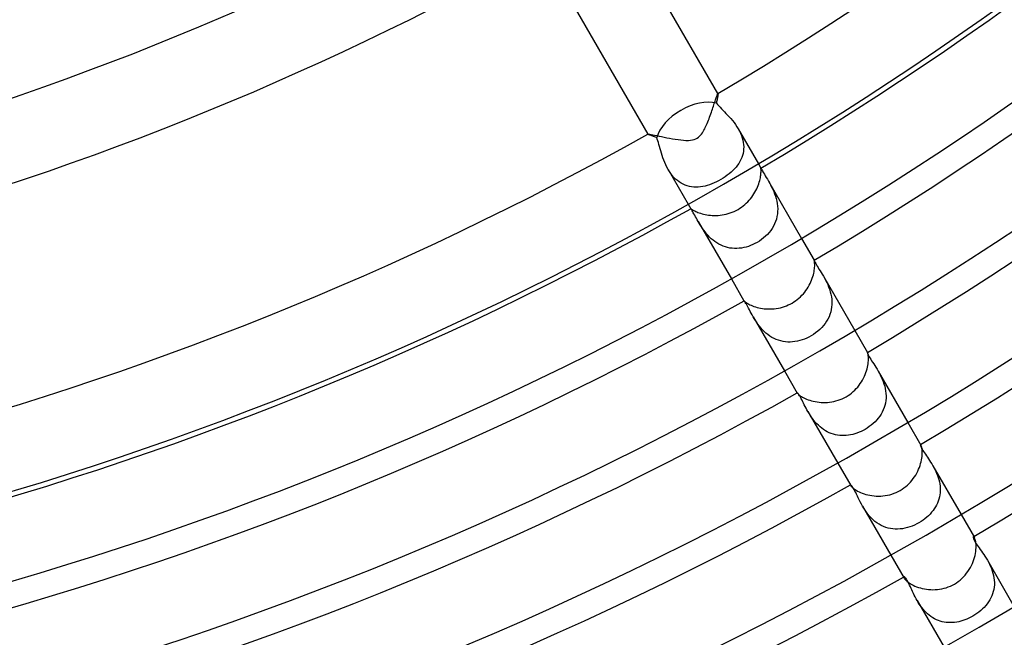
# Model space of a CAD drawing. Header units: millimetres. Extents: x -310 to 310, y -273 to 273.
# Tile 40 of 84: x 48 to 96, y -165 to -135. Entities that reach past the tile are written whole.
import ezdxf

# ---------------------------------------------------------------- set-up
doc = ezdxf.new("R2010")
doc.units = ezdxf.units.MM
doc.layers.add('HIDDEN', color=7, linetype='Continuous')
doc.layers.add('THICK', color=7, linetype='Continuous')

msp = doc.modelspace()

# ---------------------------------------------------------------- linework, layer by layer
at = {"layer": 'HIDDEN'}
for p, q in [((82.222, -138.498), (82.218, -138.527)), ((82.226, -138.474), (82.222, -138.498)), ((82.224, -138.421), (82.224, -138.42)), ((82.224, -138.42), (82.225, -138.42)), ((82.225, -138.42), (82.226, -138.42)), ((82.227, -138.421), (82.226, -138.419)), ((82.226, -138.42), (82.226, -138.42)), ((82.226, -138.42), (82.227, -138.421)), ((82.228, -138.454), (82.226, -138.474)), ((82.227, -138.421), (82.229, -138.428)), ((82.227, -138.421), (82.227, -138.421)), ((82.229, -138.438), (82.228, -138.454)), ((82.229, -138.428), (82.229, -138.438)), ((82.162, -138.83), (82.152, -138.885)), ((82.152, -138.885), (82.205, -138.952)), ((82.173, -138.777), (82.162, -138.83)), ((82.182, -138.727), (82.173, -138.777)), ((82.191, -138.68), (82.182, -138.727)), ((82.199, -138.637), (82.191, -138.68)), ((82.206, -138.596), (82.199, -138.637)), ((82.205, -138.952), (82.265, -139.02)), ((82.213, -138.56), (82.206, -138.596)), ((82.218, -138.527), (82.213, -138.56)), ((82.265, -139.02), (82.33, -139.09)), ((82.33, -139.09), (82.399, -139.162)), ((82.399, -139.162), (82.47, -139.235)), ((82.47, -139.235), (82.546, -139.312)), ((82.546, -139.312), (82.623, -139.392)), ((82.623, -139.392), (82.702, -139.475)), ((82.702, -139.475), (82.782, -139.562)), ((82.782, -139.562), (82.863, -139.652)), ((82.863, -139.652), (82.942, -139.747)), ((82.942, -139.747), (83.019, -139.845)), ((83.019, -139.845), (83.093, -139.946)), ((83.093, -139.946), (83.164, -140.051)), ((78.762, -140.419), (78.763, -140.421)), ((78.763, -140.419), (78.764, -140.418)), ((78.763, -140.42), (78.763, -140.419)), ((78.763, -140.419), (78.763, -140.419)), ((78.763, -140.421), (78.763, -140.42)), ((78.763, -140.42), (78.763, -140.42)), ((78.767, -140.426), (78.763, -140.421)), ((78.763, -140.421), (78.763, -140.421)), ((78.777, -140.431), (78.767, -140.426)), ((78.791, -140.438), (78.777, -140.431)), ((78.809, -140.446), (78.791, -140.438)), ((78.832, -140.456), (78.809, -140.446)), ((78.859, -140.466), (78.832, -140.456)), ((83.164, -140.051), (83.231, -140.16)), ((83.231, -140.16), (83.289, -140.267)), ((83.232, -140.162), (84.226, -141.884)), ((83.289, -140.267), (83.341, -140.376)), ((83.341, -140.376), (83.387, -140.486)), ((78.89, -140.478), (78.859, -140.466)), ((78.925, -140.491), (78.89, -140.478)), ((78.963, -140.505), (78.925, -140.491)), ((79.005, -140.52), (78.963, -140.505)), ((79.05, -140.535), (79.005, -140.52)), ((79.098, -140.552), (79.05, -140.535)), ((79.149, -140.57), (79.098, -140.552)), ((79.202, -140.588), (79.149, -140.57)), ((79.232, -140.664), (79.202, -140.588)), ((79.26, -140.748), (79.232, -140.664)), ((79.288, -140.838), (79.26, -140.748)), ((79.316, -140.934), (79.288, -140.838)), ((79.345, -141.034), (79.316, -140.934)), ((83.387, -140.486), (83.425, -140.598)), ((83.425, -140.598), (83.456, -140.71)), ((83.456, -140.71), (83.479, -140.824)), ((83.479, -140.824), (83.493, -140.937)), ((83.493, -140.937), (83.498, -141.048)), ((79.374, -141.139), (79.345, -141.034)), ((79.404, -141.247), (79.374, -141.139)), ((79.437, -141.357), (79.404, -141.247)), ((79.472, -141.47), (79.437, -141.357)), ((83.464, -141.373), (83.436, -141.477)), ((83.484, -141.266), (83.464, -141.373)), ((83.495, -141.158), (83.484, -141.266)), ((83.498, -141.048), (83.495, -141.158)), ((79.51, -141.585), (79.472, -141.47)), ((79.553, -141.701), (79.51, -141.585)), ((79.599, -141.818), (79.553, -141.701)), ((79.65, -141.934), (79.599, -141.818)), ((83.253, -141.867), (83.19, -141.957)), ((83.309, -141.773), (83.253, -141.867)), ((83.359, -141.677), (83.309, -141.773)), ((83.401, -141.579), (83.359, -141.677)), ((83.436, -141.477), (83.401, -141.579)), ((79.706, -142.048), (79.65, -141.934)), ((79.767, -142.16), (79.706, -142.048)), ((79.831, -142.265), (79.767, -142.16)), ((79.768, -142.162), (80.762, -143.884)), ((79.9, -142.366), (79.831, -142.265)), ((79.974, -142.462), (79.9, -142.366)), ((82.785, -142.376), (82.686, -142.452)), ((82.878, -142.296), (82.785, -142.376)), ((82.965, -142.215), (82.878, -142.296)), ((83.046, -142.131), (82.965, -142.215)), ((83.121, -142.045), (83.046, -142.131)), ((83.19, -141.957), (83.121, -142.045)), ((84.349, -142.101), (84.35, -142.101)), ((84.35, -142.101), (84.351, -142.101)), ((84.351, -142.1), (84.356, -142.108)), ((84.351, -142.101), (84.352, -142.102)), ((84.352, -142.102), (84.353, -142.104)), ((84.353, -142.104), (84.354, -142.106)), ((84.354, -142.106), (84.356, -142.108)), ((84.356, -142.108), (84.364, -142.124)), ((84.364, -142.124), (84.377, -142.149)), ((84.377, -142.149), (84.395, -142.183)), ((84.395, -142.183), (84.418, -142.227)), ((84.418, -142.227), (84.447, -142.278)), ((84.447, -142.278), (84.481, -142.337)), ((84.481, -142.337), (84.52, -142.403)), ((84.52, -142.403), (84.564, -142.477)), ((80.053, -142.552), (79.974, -142.462)), ((80.136, -142.635), (80.053, -142.552)), ((80.224, -142.711), (80.136, -142.635)), ((80.316, -142.78), (80.224, -142.711)), ((80.411, -142.841), (80.316, -142.78)), ((80.509, -142.893), (80.411, -142.841)), ((80.61, -142.937), (80.509, -142.893)), ((81.925, -142.875), (81.812, -142.916)), ((82.037, -142.829), (81.925, -142.875)), ((82.148, -142.778), (82.037, -142.829)), ((82.258, -142.723), (82.148, -142.778)), ((82.366, -142.663), (82.258, -142.723)), ((82.476, -142.596), (82.366, -142.663)), ((82.583, -142.526), (82.476, -142.596)), ((82.686, -142.452), (82.583, -142.526)), ((84.564, -142.477), (84.613, -142.558)), ((84.613, -142.558), (84.665, -142.645)), ((84.665, -142.645), (84.719, -142.737)), ((84.718, -142.736), (86.351, -145.565)), ((84.719, -142.737), (84.772, -142.83)), ((84.772, -142.83), (84.825, -142.928)), ((80.713, -142.972), (80.61, -142.937)), ((80.819, -143), (80.713, -142.972)), ((80.926, -143.019), (80.819, -143)), ((81.034, -143.031), (80.926, -143.019)), ((81.143, -143.035), (81.034, -143.031)), ((81.253, -143.031), (81.143, -143.035)), ((81.364, -143.021), (81.253, -143.031)), ((81.476, -143.004), (81.364, -143.021)), ((81.588, -142.981), (81.476, -143.004)), ((81.7, -142.951), (81.588, -142.981)), ((81.812, -142.916), (81.7, -142.951)), ((84.825, -142.928), (84.877, -143.03)), ((84.877, -143.03), (84.928, -143.136)), ((84.928, -143.136), (84.977, -143.246)), ((84.977, -143.246), (85.023, -143.36)), ((85.023, -143.36), (85.064, -143.477)), ((85.064, -143.477), (85.1, -143.599)), ((85.1, -143.599), (85.13, -143.724)), ((85.13, -143.724), (85.153, -143.851)), ((85.153, -143.851), (85.168, -143.978)), ((80.887, -144.1), (80.892, -144.108)), ((80.888, -144.1), (80.888, -144.099)), ((80.888, -144.101), (80.888, -144.1)), ((80.888, -144.102), (80.888, -144.101)), ((80.889, -144.104), (80.888, -144.102)), ((80.89, -144.106), (80.889, -144.104)), ((80.891, -144.108), (80.89, -144.106)), ((80.9, -144.122), (80.891, -144.108)), ((80.913, -144.143), (80.9, -144.122)), ((80.932, -144.171), (80.913, -144.143)), ((80.954, -144.207), (80.932, -144.171)), ((80.98, -144.251), (80.954, -144.207)), ((81.009, -144.301), (80.98, -144.251)), ((81.042, -144.359), (81.009, -144.301)), ((85.173, -144.234), (85.161, -144.362)), ((85.168, -143.978), (85.175, -144.106)), ((85.175, -144.106), (85.173, -144.234)), ((81.079, -144.423), (81.042, -144.359)), ((81.118, -144.494), (81.079, -144.423)), ((81.161, -144.571), (81.118, -144.494)), ((81.206, -144.652), (81.161, -144.571)), ((81.255, -144.737), (81.206, -144.652)), ((81.254, -144.736), (82.887, -147.565)), ((81.303, -144.819), (81.255, -144.737)), ((81.354, -144.903), (81.303, -144.819)), ((85.071, -144.73), (85.023, -144.847)), ((85.11, -144.61), (85.071, -144.73)), ((85.14, -144.488), (85.11, -144.61)), ((85.161, -144.362), (85.14, -144.488)), ((81.408, -144.989), (81.354, -144.903)), ((81.465, -145.075), (81.408, -144.989)), ((81.527, -145.162), (81.465, -145.075)), ((81.592, -145.249), (81.527, -145.162)), ((81.662, -145.335), (81.592, -145.249)), ((84.752, -145.274), (84.667, -145.37)), ((84.831, -145.174), (84.752, -145.274)), ((84.903, -145.07), (84.831, -145.174)), ((84.967, -144.96), (84.903, -145.07)), ((85.023, -144.847), (84.967, -144.96)), ((81.736, -145.42), (81.662, -145.335)), ((81.815, -145.503), (81.736, -145.42)), ((81.899, -145.583), (81.815, -145.503)), ((81.986, -145.658), (81.899, -145.583)), ((82.078, -145.728), (81.986, -145.658)), ((82.174, -145.793), (82.078, -145.728)), ((82.275, -145.853), (82.174, -145.793)), ((84.159, -145.767), (84.054, -145.824)), ((84.269, -145.699), (84.159, -145.767)), ((84.376, -145.625), (84.269, -145.699)), ((84.478, -145.546), (84.376, -145.625)), ((84.575, -145.46), (84.478, -145.546)), ((84.667, -145.37), (84.575, -145.46)), ((82.378, -145.905), (82.275, -145.853)), ((82.484, -145.95), (82.378, -145.905)), ((82.592, -145.987), (82.484, -145.95)), ((82.702, -146.018), (82.592, -145.987)), ((82.815, -146.041), (82.702, -146.018)), ((82.929, -146.056), (82.815, -146.041)), ((83.043, -146.063), (82.929, -146.056)), ((83.158, -146.063), (83.043, -146.063)), ((83.273, -146.056), (83.158, -146.063)), ((83.388, -146.043), (83.273, -146.056)), ((83.502, -146.022), (83.388, -146.043)), ((83.615, -145.995), (83.502, -146.022)), ((83.728, -145.961), (83.615, -145.995)), ((83.839, -145.921), (83.728, -145.961)), ((83.948, -145.876), (83.839, -145.921)), ((84.054, -145.824), (83.948, -145.876)), ((86.976, -146.647), (86.976, -146.647)), ((86.976, -146.647), (86.976, -146.647)), ((86.976, -146.647), (86.976, -146.647)), ((86.976, -146.647), (86.976, -146.647)), ((86.976, -146.647), (86.976, -146.647)), ((86.976, -146.647), (86.976, -146.647)), ((86.976, -146.647), (86.978, -146.652)), ((86.978, -146.652), (86.983, -146.666)), ((86.983, -146.666), (86.992, -146.689)), ((86.992, -146.689), (87.007, -146.722)), ((87.007, -146.722), (87.028, -146.762)), ((87.028, -146.762), (87.054, -146.811)), ((87.054, -146.811), (87.086, -146.867)), ((87.086, -146.867), (87.123, -146.931)), ((87.123, -146.931), (87.166, -147.002)), ((87.166, -147.002), (87.214, -147.079)), ((87.214, -147.079), (87.266, -147.161)), ((87.266, -147.161), (87.32, -147.248)), ((87.32, -147.248), (87.375, -147.34)), ((87.375, -147.34), (87.432, -147.436)), ((87.431, -147.435), (88.976, -150.112)), ((87.432, -147.436), (87.486, -147.533)), ((87.486, -147.533), (87.54, -147.634)), ((87.54, -147.634), (87.593, -147.739)), ((87.593, -147.739), (87.643, -147.848)), ((87.643, -147.848), (87.69, -147.962)), ((87.69, -147.962), (87.733, -148.08)), ((87.733, -148.08), (87.771, -148.201)), ((87.771, -148.201), (87.802, -148.324)), ((83.515, -148.65), (83.512, -148.647)), ((83.512, -148.647), (83.512, -148.647)), ((83.512, -148.647), (83.512, -148.647)), ((83.512, -148.647), (83.512, -148.647)), ((83.512, -148.647), (83.512, -148.647)), ((83.512, -148.647), (83.512, -148.647)), ((83.512, -148.647), (83.512, -148.647)), ((83.523, -148.66), (83.515, -148.65)), ((83.536, -148.676), (83.523, -148.66)), ((83.554, -148.7), (83.536, -148.676)), ((83.575, -148.733), (83.554, -148.7)), ((87.802, -148.324), (87.826, -148.448)), ((87.826, -148.448), (87.842, -148.574)), ((87.842, -148.574), (87.85, -148.702)), ((87.85, -148.702), (87.849, -148.829)), ((83.601, -148.773), (83.575, -148.733)), ((83.63, -148.821), (83.601, -148.773)), ((83.662, -148.876), (83.63, -148.821)), ((83.697, -148.939), (83.662, -148.876)), ((83.735, -149.009), (83.697, -148.939)), ((83.776, -149.086), (83.735, -149.009)), ((83.819, -149.168), (83.776, -149.086)), ((83.866, -149.254), (83.819, -149.168)), ((87.791, -149.2), (87.754, -149.319)), ((87.82, -149.078), (87.791, -149.2)), ((87.839, -148.955), (87.82, -149.078)), ((87.849, -148.829), (87.839, -148.955)), ((83.915, -149.344), (83.866, -149.254)), ((83.968, -149.436), (83.915, -149.344)), ((83.967, -149.435), (85.512, -152.112)), ((84.021, -149.527), (83.968, -149.436)), ((84.078, -149.618), (84.021, -149.527)), ((84.138, -149.71), (84.078, -149.618)), ((87.589, -149.66), (87.517, -149.767)), ((87.653, -149.549), (87.589, -149.66)), ((87.708, -149.436), (87.653, -149.549)), ((87.754, -149.319), (87.708, -149.436)), ((84.203, -149.803), (84.138, -149.71)), ((84.272, -149.895), (84.203, -149.803)), ((84.346, -149.986), (84.272, -149.895)), ((84.425, -150.075), (84.346, -149.986)), ((84.509, -150.16), (84.425, -150.075)), ((84.597, -150.241), (84.509, -150.16)), ((87.155, -150.152), (87.049, -150.235)), ((87.255, -150.063), (87.155, -150.152)), ((87.35, -149.969), (87.255, -150.063)), ((87.437, -149.87), (87.35, -149.969)), ((87.517, -149.767), (87.437, -149.87)), ((84.689, -150.317), (84.597, -150.241)), ((84.787, -150.388), (84.689, -150.317)), ((84.889, -150.452), (84.787, -150.388)), ((84.994, -150.509), (84.889, -150.452)), ((85.102, -150.558), (84.994, -150.509)), ((85.212, -150.599), (85.102, -150.558)), ((85.326, -150.632), (85.212, -150.599)), ((85.441, -150.657), (85.326, -150.632)), ((85.558, -150.675), (85.441, -150.657)), ((86.029, -150.665), (85.911, -150.678)), ((86.147, -150.644), (86.029, -150.665)), ((86.264, -150.616), (86.147, -150.644)), ((86.38, -150.581), (86.264, -150.616)), ((86.494, -150.541), (86.38, -150.581)), ((86.606, -150.494), (86.494, -150.541)), ((86.716, -150.441), (86.606, -150.494)), ((86.823, -150.382), (86.716, -150.441)), ((86.938, -150.312), (86.823, -150.382)), ((87.049, -150.235), (86.938, -150.312)), ((85.675, -150.684), (85.558, -150.675)), ((85.793, -150.685), (85.675, -150.684)), ((85.911, -150.678), (85.793, -150.685)), ((89.599, -151.195), (89.598, -151.202)), ((89.598, -151.202), (89.601, -151.217)), ((89.6, -151.195), (89.599, -151.195)), ((89.601, -151.196), (89.6, -151.195)), ((89.602, -151.197), (89.601, -151.196)), ((89.601, -151.217), (89.608, -151.24)), ((89.603, -151.198), (89.602, -151.197)), ((89.605, -151.2), (89.603, -151.198)), ((89.607, -151.203), (89.605, -151.2)), ((89.608, -151.24), (89.621, -151.271)), ((89.621, -151.271), (89.639, -151.31)), ((89.639, -151.31), (89.663, -151.356)), ((89.663, -151.356), (89.692, -151.409)), ((89.692, -151.409), (89.727, -151.469)), ((89.727, -151.469), (89.768, -151.535)), ((89.768, -151.535), (89.813, -151.606)), ((89.813, -151.606), (89.861, -151.681)), ((89.861, -151.681), (89.913, -151.76)), ((89.913, -151.76), (89.967, -151.843)), ((89.967, -151.843), (90.022, -151.93)), ((90.022, -151.93), (90.078, -152.021)), ((90.078, -152.021), (90.134, -152.117)), ((90.134, -152.117), (90.188, -152.212)), ((90.134, -152.117), (91.602, -154.658)), ((90.188, -152.212), (90.24, -152.311)), ((90.24, -152.311), (90.29, -152.414)), ((90.29, -152.414), (90.338, -152.521)), ((90.338, -152.521), (90.382, -152.631)), ((90.382, -152.631), (90.422, -152.744)), ((90.422, -152.744), (90.456, -152.859)), ((90.456, -152.859), (90.484, -152.977)), ((90.484, -152.977), (90.505, -153.097)), ((90.505, -153.097), (90.519, -153.217)), ((86.14, -153.193), (86.139, -153.193)), ((86.139, -153.193), (86.139, -153.195)), ((86.139, -153.195), (86.139, -153.196)), ((86.139, -153.196), (86.14, -153.198)), ((86.144, -153.194), (86.14, -153.193)), ((86.14, -153.198), (86.141, -153.2)), ((86.141, -153.2), (86.142, -153.203)), ((86.153, -153.201), (86.144, -153.194)), ((86.165, -153.214), (86.153, -153.201)), ((86.182, -153.233), (86.165, -153.214)), ((86.201, -153.259), (86.182, -153.233)), ((86.224, -153.292), (86.201, -153.259)), ((86.25, -153.332), (86.224, -153.292)), ((86.279, -153.381), (86.25, -153.332)), ((86.31, -153.436), (86.279, -153.381)), ((86.342, -153.496), (86.31, -153.436)), ((86.377, -153.562), (86.342, -153.496)), ((86.413, -153.631), (86.377, -153.562)), ((90.512, -153.576), (90.493, -153.694)), ((90.523, -153.457), (90.512, -153.576)), ((90.519, -153.217), (90.525, -153.338)), ((90.525, -153.338), (90.523, -153.457)), ((86.45, -153.705), (86.413, -153.631)), ((86.49, -153.782), (86.45, -153.705)), ((86.531, -153.861), (86.49, -153.782)), ((86.574, -153.944), (86.531, -153.861)), ((86.621, -154.029), (86.574, -153.944)), ((86.67, -154.117), (86.621, -154.029)), ((90.387, -154.032), (90.336, -154.139)), ((90.43, -153.922), (90.387, -154.032)), ((90.466, -153.81), (90.43, -153.922)), ((90.493, -153.694), (90.466, -153.81)), ((86.721, -154.203), (86.67, -154.117)), ((86.67, -154.117), (88.137, -156.659)), ((86.776, -154.291), (86.721, -154.203)), ((86.834, -154.378), (86.776, -154.291)), ((86.895, -154.465), (86.834, -154.378)), ((86.961, -154.551), (86.895, -154.465)), ((87.03, -154.635), (86.961, -154.551)), ((90.063, -154.532), (89.979, -154.62)), ((90.141, -154.44), (90.063, -154.532)), ((90.213, -154.343), (90.141, -154.44)), ((90.278, -154.243), (90.213, -154.343)), ((90.336, -154.139), (90.278, -154.243)), ((87.104, -154.717), (87.03, -154.635)), ((87.182, -154.796), (87.104, -154.717)), ((87.264, -154.871), (87.182, -154.796)), ((87.349, -154.941), (87.264, -154.871)), ((87.437, -155.005), (87.349, -154.941)), ((87.529, -155.065), (87.437, -155.005)), ((89.487, -154.996), (89.39, -155.049)), ((89.594, -154.93), (89.487, -154.996)), ((89.697, -154.86), (89.594, -154.93)), ((89.796, -154.785), (89.697, -154.86)), ((89.89, -154.705), (89.796, -154.785)), ((89.979, -154.62), (89.89, -154.705)), ((87.625, -155.118), (87.529, -155.065)), ((87.723, -155.165), (87.625, -155.118)), ((87.823, -155.205), (87.723, -155.165)), ((87.925, -155.238), (87.823, -155.205)), ((88.028, -155.265), (87.925, -155.238)), ((88.133, -155.284), (88.028, -155.265)), ((88.239, -155.297), (88.133, -155.284)), ((88.346, -155.304), (88.239, -155.297)), ((88.453, -155.304), (88.346, -155.304)), ((88.56, -155.298), (88.453, -155.304)), ((88.667, -155.286), (88.56, -155.298)), ((88.773, -155.267), (88.667, -155.286)), ((88.879, -155.244), (88.773, -155.267)), ((88.984, -155.215), (88.879, -155.244)), ((89.088, -155.18), (88.984, -155.215)), ((89.191, -155.141), (89.088, -155.18)), ((89.292, -155.097), (89.191, -155.141)), ((89.39, -155.049), (89.292, -155.097)), ((92.215, -155.752), (92.214, -155.765)), ((92.214, -155.765), (92.218, -155.784)), ((92.218, -155.746), (92.215, -155.752)), ((92.221, -155.745), (92.218, -155.746)), ((92.218, -155.784), (92.225, -155.809)), ((92.224, -155.747), (92.221, -155.745)), ((92.228, -155.749), (92.224, -155.747)), ((92.225, -155.809), (92.238, -155.841)), ((92.233, -155.754), (92.228, -155.749)), ((92.238, -155.761), (92.233, -155.754)), ((92.243, -155.769), (92.238, -155.761)), ((92.238, -155.841), (92.255, -155.879)), ((92.255, -155.879), (92.278, -155.924)), ((92.278, -155.924), (92.307, -155.976)), ((92.307, -155.976), (92.341, -156.032)), ((92.341, -156.032), (92.379, -156.093)), ((92.379, -156.093), (92.421, -156.157)), ((92.421, -156.157), (92.467, -156.225)), ((92.467, -156.225), (92.515, -156.296)), ((92.515, -156.296), (92.565, -156.371)), ((92.565, -156.371), (92.617, -156.448)), ((92.617, -156.448), (92.67, -156.528)), ((92.67, -156.528), (92.724, -156.612)), ((92.724, -156.612), (92.778, -156.699)), ((92.778, -156.699), (92.831, -156.789)), ((92.831, -156.789), (92.882, -156.879)), ((92.831, -156.789), (94.227, -159.205)), ((92.882, -156.879), (92.931, -156.972)), ((92.931, -156.972), (92.978, -157.068)), ((92.978, -157.068), (93.021, -157.166)), ((93.021, -157.166), (93.061, -157.267)), ((93.061, -157.267), (93.097, -157.37)), ((93.097, -157.37), (93.129, -157.476)), ((88.769, -157.738), (88.768, -157.742)), ((88.768, -157.742), (88.769, -157.747)), ((88.771, -157.736), (88.769, -157.738)), ((88.769, -157.747), (88.771, -157.753)), ((88.779, -157.737), (88.771, -157.736)), ((88.771, -157.753), (88.774, -157.761)), ((88.774, -157.761), (88.779, -157.769)), ((88.792, -157.745), (88.779, -157.737)), ((88.809, -157.76), (88.792, -157.745)), ((88.831, -157.785), (88.809, -157.76)), ((88.856, -157.818), (88.831, -157.785)), ((88.885, -157.861), (88.856, -157.818)), ((88.916, -157.912), (88.885, -157.861)), ((88.95, -157.972), (88.916, -157.912)), ((93.129, -157.476), (93.155, -157.583)), ((93.155, -157.583), (93.176, -157.691)), ((93.176, -157.691), (93.19, -157.799)), ((93.19, -157.799), (93.198, -157.907)), ((93.198, -157.907), (93.199, -158.015)), ((88.986, -158.04), (88.95, -157.972)), ((89.025, -158.116), (88.986, -158.04)), ((89.066, -158.199), (89.025, -158.116)), ((89.109, -158.288), (89.066, -158.199)), ((89.154, -158.382), (89.109, -158.288)), ((89.203, -158.48), (89.154, -158.382)), ((93.134, -158.437), (93.101, -158.537)), ((93.16, -158.334), (93.134, -158.437)), ((93.18, -158.23), (93.16, -158.334)), ((93.193, -158.123), (93.18, -158.23)), ((93.199, -158.015), (93.193, -158.123)), ((89.254, -158.581), (89.203, -158.48)), ((89.309, -158.684), (89.254, -158.581)), ((89.367, -158.788), (89.309, -158.684)), ((89.426, -158.888), (89.367, -158.788)), ((89.367, -158.788), (90.763, -161.205)), ((89.49, -158.988), (89.426, -158.888)), ((92.907, -158.917), (92.843, -159.006)), ((92.965, -158.825), (92.907, -158.917)), ((93.016, -158.732), (92.965, -158.825)), ((93.062, -158.636), (93.016, -158.732)), ((93.101, -158.537), (93.062, -158.636)), ((89.559, -159.087), (89.49, -158.988)), ((89.632, -159.185), (89.559, -159.087)), ((89.711, -159.28), (89.632, -159.185)), ((89.795, -159.371), (89.711, -159.28)), ((89.883, -159.457), (89.795, -159.371)), ((92.442, -159.41), (92.348, -159.48)), ((92.532, -159.335), (92.442, -159.41)), ((92.618, -159.257), (92.532, -159.335)), ((92.699, -159.176), (92.618, -159.257)), ((92.774, -159.092), (92.699, -159.176)), ((92.843, -159.006), (92.774, -159.092)), ((89.977, -159.538), (89.883, -159.457)), ((90.076, -159.613), (89.977, -159.538)), ((90.178, -159.681), (90.076, -159.613)), ((90.284, -159.74), (90.178, -159.681)), ((90.394, -159.792), (90.284, -159.74)), ((90.506, -159.835), (90.394, -159.792)), ((90.621, -159.869), (90.506, -159.835)), ((90.738, -159.895), (90.621, -159.869)), ((90.856, -159.912), (90.738, -159.895)), ((91.336, -159.9), (91.216, -159.915)), ((91.456, -159.878), (91.336, -159.9)), ((91.575, -159.849), (91.456, -159.878)), ((91.694, -159.813), (91.575, -159.849)), ((91.811, -159.77), (91.694, -159.813)), ((91.926, -159.722), (91.811, -159.77)), ((92.039, -159.667), (91.926, -159.722)), ((92.149, -159.607), (92.039, -159.667)), ((92.25, -159.546), (92.149, -159.607)), ((92.348, -159.48), (92.25, -159.546)), ((90.975, -159.921), (90.856, -159.912)), ((91.095, -159.922), (90.975, -159.921)), ((91.216, -159.915), (91.095, -159.922)), ((94.828, -160.306), (94.825, -160.32)), ((94.825, -160.32), (94.827, -160.339)), ((94.827, -160.339), (94.833, -160.365)), ((94.833, -160.299), (94.828, -160.306)), ((94.839, -160.298), (94.833, -160.299)), ((94.833, -160.365), (94.844, -160.397)), ((94.846, -160.3), (94.839, -160.298)), ((94.854, -160.305), (94.846, -160.3)), ((94.863, -160.314), (94.854, -160.305)), ((94.873, -160.327), (94.863, -160.314)), ((94.883, -160.343), (94.873, -160.327)), ((94.844, -160.397), (94.86, -160.436)), ((94.86, -160.436), (94.882, -160.48)), ((94.882, -160.48), (94.909, -160.529)), ((94.909, -160.529), (94.942, -160.584)), ((94.942, -160.584), (94.98, -160.643)), ((94.98, -160.643), (95.022, -160.707)), ((95.022, -160.707), (95.07, -160.775)), ((95.07, -160.775), (95.121, -160.848)), ((95.121, -160.848), (95.175, -160.924)), ((95.175, -160.924), (95.232, -161.004)), ((95.232, -161.004), (95.29, -161.087)), ((95.29, -161.087), (95.349, -161.173)), ((95.349, -161.173), (95.408, -161.263)), ((95.408, -161.263), (95.467, -161.356)), ((95.467, -161.356), (95.524, -161.452)), ((95.524, -161.452), (95.579, -161.551)), ((95.524, -161.452), (96.852, -163.752)), ((95.579, -161.551), (95.632, -161.654)), ((95.632, -161.654), (95.681, -161.759)), ((95.681, -161.759), (95.726, -161.868)), ((91.402, -162.282), (91.4, -162.289)), ((91.4, -162.289), (91.401, -162.299)), ((91.401, -162.299), (91.404, -162.311)), ((91.406, -162.277), (91.402, -162.282)), ((91.404, -162.311), (91.41, -162.326)), ((91.415, -162.276), (91.406, -162.277)), ((91.41, -162.326), (91.419, -162.343)), ((91.428, -162.281), (91.415, -162.276)), ((91.445, -162.292), (91.428, -162.281)), ((91.464, -162.31), (91.445, -162.292)), ((91.486, -162.335), (91.464, -162.31)), ((95.726, -161.868), (95.767, -161.98)), ((95.767, -161.98), (95.801, -162.093)), ((95.801, -162.093), (95.83, -162.207)), ((95.83, -162.207), (95.851, -162.322)), ((95.851, -162.322), (95.865, -162.438)), ((91.51, -162.367), (91.486, -162.335)), ((91.536, -162.405), (91.51, -162.367)), ((91.563, -162.45), (91.536, -162.405)), ((91.593, -162.502), (91.563, -162.45)), ((91.623, -162.561), (91.593, -162.502)), ((91.656, -162.625), (91.623, -162.561)), ((91.689, -162.695), (91.656, -162.625)), ((91.723, -162.768), (91.689, -162.695)), ((91.758, -162.846), (91.723, -162.768)), ((95.86, -162.783), (95.843, -162.895)), ((95.87, -162.67), (95.86, -162.783)), ((95.865, -162.438), (95.871, -162.554)), ((95.871, -162.554), (95.87, -162.67)), ((91.795, -162.926), (91.758, -162.846)), ((91.833, -163.009), (91.795, -162.926)), ((91.873, -163.094), (91.833, -163.009)), ((91.915, -163.181), (91.873, -163.094)), ((91.96, -163.27), (91.915, -163.181)), ((92.008, -163.36), (91.96, -163.27)), ((95.744, -163.218), (95.697, -163.32)), ((95.784, -163.113), (95.744, -163.218)), ((95.817, -163.005), (95.784, -163.113)), ((95.843, -162.895), (95.817, -163.005)), ((92.059, -163.451), (92.008, -163.36)), ((92.111, -163.538), (92.059, -163.451)), ((92.06, -163.452), (93.388, -165.752)), ((92.166, -163.626), (92.111, -163.538)), ((92.225, -163.712), (92.166, -163.626)), ((92.288, -163.796), (92.225, -163.712)), ((95.366, -163.783), (95.284, -163.865)), ((95.444, -163.697), (95.366, -163.783)), ((95.516, -163.607), (95.444, -163.697)), ((95.583, -163.515), (95.516, -163.607)), ((95.643, -163.419), (95.583, -163.515)), ((95.697, -163.32), (95.643, -163.419)), ((92.354, -163.878), (92.288, -163.796)), ((92.423, -163.958), (92.354, -163.878)), ((92.497, -164.035), (92.423, -163.958)), ((92.575, -164.108), (92.497, -164.035)), ((92.656, -164.175), (92.575, -164.108)), ((92.74, -164.238), (92.656, -164.175)), ((92.827, -164.296), (92.74, -164.238)), ((94.715, -164.269), (94.618, -164.317)), ((94.81, -164.216), (94.715, -164.269)), ((94.912, -164.155), (94.81, -164.216)), ((95.01, -164.088), (94.912, -164.155)), ((95.106, -164.018), (95.01, -164.088)), ((95.197, -163.943), (95.106, -164.018)), ((95.284, -163.865), (95.197, -163.943)), ((92.917, -164.347), (92.827, -164.296)), ((93.01, -164.393), (92.917, -164.347)), ((93.105, -164.433), (93.01, -164.393)), ((93.201, -164.466), (93.105, -164.433)), ((93.299, -164.493), (93.201, -164.466)), ((93.398, -164.514), (93.299, -164.493)), ((93.499, -164.528), (93.398, -164.514)), ((93.601, -164.536), (93.499, -164.528)), ((93.703, -164.539), (93.601, -164.536)), ((93.806, -164.535), (93.703, -164.539)), ((93.908, -164.526), (93.806, -164.535)), ((94.011, -164.511), (93.908, -164.526)), ((94.114, -164.491), (94.011, -164.511)), ((94.216, -164.466), (94.114, -164.491)), ((94.318, -164.436), (94.216, -164.466)), ((94.419, -164.401), (94.318, -164.436)), ((94.519, -164.361), (94.419, -164.401)), ((94.618, -164.317), (94.519, -164.361))]:
    msp.add_line(p, q, dxfattribs=at)
for start, end in [(300.60863, 300.61527), (299.38473, 299.39138)]:
    msp.add_arc((0, 0), 186.25, start, end, dxfattribs=at)
for start_param, end_param in [(-2.589439, -1.570796), (-1.570796, -0.552153)]:
    msp.add_ellipse((80.991, -140.281), major_axis=(-1.732, -1), ratio=0.598741, start_param=start_param, end_param=end_param, dxfattribs=at)
at = {"layer": 'THICK'}
for p, q in [((82.226, -138.419), (76.975, -129.325)), ((73.511, -131.325), (78.762, -140.419)), ((82.171, -138.543), (82.183, -138.508)), ((82.183, -138.508), (82.194, -138.479)), ((82.194, -138.479), (82.204, -138.455)), ((82.204, -138.455), (82.212, -138.438)), ((82.212, -138.438), (82.219, -138.426)), ((82.219, -138.426), (82.224, -138.421)), ((82.002, -139.043), (82.025, -138.974)), ((82.025, -138.974), (82.047, -138.907)), ((82.047, -138.907), (82.068, -138.844)), ((82.068, -138.844), (82.088, -138.784)), ((82.088, -138.784), (82.107, -138.728)), ((82.107, -138.728), (82.125, -138.675)), ((82.125, -138.675), (82.141, -138.626)), ((82.141, -138.626), (82.157, -138.582)), ((82.157, -138.582), (82.171, -138.543)), ((81.845, -139.499), (81.873, -139.419)), ((81.873, -139.419), (81.901, -139.34)), ((81.901, -139.34), (81.928, -139.263)), ((81.928, -139.263), (81.953, -139.187)), ((81.953, -139.187), (81.978, -139.114)), ((81.978, -139.114), (82.002, -139.043)), ((81.635, -140.029), (81.666, -139.959)), ((81.666, -139.959), (81.697, -139.886)), ((81.697, -139.886), (81.727, -139.811)), ((81.727, -139.811), (81.757, -139.735)), ((81.757, -139.735), (81.787, -139.657)), ((81.787, -139.657), (81.816, -139.578)), ((81.816, -139.578), (81.845, -139.499)), ((78.764, -140.418), (78.78, -140.417)), ((78.78, -140.417), (78.813, -140.42)), ((78.813, -140.42), (78.864, -140.428)), ((78.864, -140.428), (78.93, -140.439)), ((78.93, -140.439), (79.009, -140.455)), ((79.009, -140.455), (79.102, -140.473)), ((81.367, -140.472), (81.415, -140.415)), ((81.415, -140.415), (81.458, -140.355)), ((81.458, -140.355), (81.498, -140.292)), ((81.498, -140.292), (81.536, -140.227)), ((81.536, -140.227), (81.571, -140.162)), ((81.571, -140.162), (81.603, -140.097)), ((81.603, -140.097), (81.635, -140.029)), ((79.102, -140.473), (79.205, -140.494)), ((79.205, -140.494), (79.318, -140.517)), ((79.318, -140.517), (79.439, -140.542)), ((79.439, -140.542), (79.567, -140.568)), ((79.567, -140.568), (79.702, -140.595)), ((79.702, -140.595), (79.842, -140.621)), ((79.842, -140.621), (79.982, -140.646)), ((79.982, -140.646), (80.122, -140.669)), ((80.122, -140.669), (80.259, -140.689)), ((80.259, -140.689), (80.392, -140.706)), ((80.392, -140.706), (80.521, -140.718)), ((80.521, -140.718), (80.646, -140.725)), ((80.646, -140.725), (80.765, -140.725)), ((80.765, -140.725), (80.877, -140.717)), ((80.877, -140.717), (80.974, -140.701)), ((80.974, -140.701), (81.058, -140.679)), ((81.058, -140.679), (81.131, -140.651)), ((81.131, -140.651), (81.197, -140.616)), ((81.197, -140.616), (81.259, -140.574)), ((81.259, -140.574), (81.315, -140.526)), ((81.315, -140.526), (81.367, -140.472)), ((84.226, -141.884), (84.351, -142.1)), ((84.341, -142.439), (84.347, -142.382)), ((84.347, -142.382), (84.351, -142.329)), ((84.348, -142.105), (84.349, -142.101)), ((84.349, -142.114), (84.348, -142.105)), ((84.349, -142.128), (84.349, -142.114)), ((84.351, -142.147), (84.349, -142.128)), ((84.352, -142.172), (84.351, -142.147)), ((84.351, -142.329), (84.353, -142.282)), ((84.353, -142.203), (84.352, -142.172)), ((84.354, -142.24), (84.353, -142.203)), ((84.353, -142.282), (84.354, -142.24)), ((84.211, -142.952), (84.241, -142.87)), ((84.241, -142.87), (84.266, -142.791)), ((84.266, -142.791), (84.288, -142.714)), ((84.288, -142.714), (84.306, -142.64)), ((84.306, -142.64), (84.321, -142.569)), ((84.321, -142.569), (84.332, -142.502)), ((84.332, -142.502), (84.341, -142.439)), ((83.95, -143.45), (84.004, -143.368)), ((84.004, -143.368), (84.053, -143.286)), ((84.053, -143.286), (84.099, -143.202)), ((84.099, -143.202), (84.14, -143.118)), ((84.14, -143.118), (84.178, -143.035)), ((84.178, -143.035), (84.211, -142.952)), ((83.55, -143.899), (83.626, -143.831)), ((83.626, -143.831), (83.698, -143.76)), ((83.698, -143.76), (83.767, -143.686)), ((83.767, -143.686), (83.832, -143.61)), ((83.832, -143.61), (83.893, -143.531)), ((83.893, -143.531), (83.95, -143.45)), ((80.762, -143.884), (80.887, -144.1)), ((80.888, -144.099), (80.892, -144.1)), ((80.892, -144.1), (80.9, -144.105)), ((80.9, -144.105), (80.911, -144.112)), ((80.911, -144.112), (80.928, -144.123)), ((80.928, -144.123), (80.948, -144.137)), ((80.948, -144.137), (80.974, -144.153)), ((80.974, -144.153), (81.005, -144.171)), ((81.005, -144.171), (81.041, -144.192)), ((81.041, -144.192), (81.083, -144.213)), ((81.083, -144.213), (81.13, -144.236)), ((81.13, -144.236), (81.182, -144.259)), ((81.182, -144.259), (81.239, -144.283)), ((81.239, -144.283), (81.301, -144.306)), ((81.301, -144.306), (81.368, -144.328)), ((81.368, -144.328), (81.44, -144.35)), ((81.44, -144.35), (81.517, -144.369)), ((82.632, -144.369), (82.733, -144.342)), ((82.733, -144.342), (82.834, -144.31)), ((82.834, -144.31), (82.932, -144.274)), ((82.932, -144.274), (83.029, -144.232)), ((83.029, -144.232), (83.124, -144.186)), ((83.124, -144.186), (83.217, -144.136)), ((83.217, -144.136), (83.305, -144.082)), ((83.305, -144.082), (83.389, -144.025)), ((83.389, -144.025), (83.471, -143.964)), ((83.471, -143.964), (83.55, -143.899)), ((81.517, -144.369), (81.596, -144.387)), ((81.596, -144.387), (81.679, -144.402)), ((81.679, -144.402), (81.765, -144.415)), ((81.765, -144.415), (81.854, -144.425)), ((81.854, -144.425), (81.945, -144.432)), ((81.945, -144.432), (82.039, -144.435)), ((82.039, -144.435), (82.135, -144.434)), ((82.135, -144.434), (82.232, -144.43)), ((82.232, -144.43), (82.331, -144.422)), ((82.331, -144.422), (82.43, -144.409)), ((82.43, -144.409), (82.531, -144.391)), ((82.531, -144.391), (82.632, -144.369)), ((86.351, -145.565), (86.976, -146.647)), ((86.978, -146.651), (86.976, -146.647)), ((86.98, -146.66), (86.978, -146.651)), ((86.984, -146.675), (86.98, -146.66)), ((86.988, -146.695), (86.984, -146.675)), ((86.992, -146.721), (86.988, -146.695)), ((86.996, -146.753), (86.992, -146.721)), ((87, -146.791), (86.996, -146.753)), ((86.954, -147.287), (86.97, -147.21)), ((86.97, -147.21), (86.983, -147.135)), ((86.983, -147.135), (86.992, -147.065)), ((86.992, -147.065), (86.998, -147)), ((86.998, -147), (87.002, -146.94)), ((87.002, -146.835), (87, -146.791)), ((87.003, -146.885), (87.002, -146.835)), ((87.002, -146.94), (87.003, -146.885)), ((82.887, -147.565), (83.512, -148.647)), ((86.773, -147.795), (86.814, -147.708)), ((86.814, -147.708), (86.851, -147.621)), ((86.851, -147.621), (86.883, -147.535)), ((86.883, -147.535), (86.911, -147.45)), ((86.911, -147.45), (86.935, -147.367)), ((86.935, -147.367), (86.954, -147.287)), ((86.442, -148.296), (86.508, -148.217)), ((86.508, -148.217), (86.569, -148.136)), ((86.569, -148.136), (86.627, -148.053)), ((86.627, -148.053), (86.68, -147.968)), ((86.68, -147.968), (86.729, -147.882)), ((86.729, -147.882), (86.773, -147.795)), ((83.512, -148.647), (83.515, -148.65)), ((83.515, -148.65), (83.521, -148.657)), ((83.521, -148.657), (83.532, -148.668)), ((83.532, -148.668), (83.548, -148.681)), ((83.548, -148.681), (83.568, -148.698)), ((83.568, -148.698), (83.594, -148.718)), ((83.594, -148.718), (83.626, -148.74)), ((85.886, -148.758), (85.975, -148.704)), ((85.975, -148.704), (86.061, -148.645)), ((86.061, -148.645), (86.144, -148.583)), ((86.144, -148.583), (86.224, -148.516)), ((86.224, -148.516), (86.3, -148.446)), ((86.3, -148.446), (86.373, -148.373)), ((86.373, -148.373), (86.442, -148.296)), ((83.626, -148.74), (83.663, -148.764)), ((83.663, -148.764), (83.705, -148.789)), ((83.705, -148.789), (83.753, -148.816)), ((83.753, -148.816), (83.807, -148.843)), ((83.807, -148.843), (83.867, -148.87)), ((83.867, -148.87), (83.932, -148.897)), ((83.932, -148.897), (84.003, -148.924)), ((84.003, -148.924), (84.078, -148.949)), ((84.078, -148.949), (84.158, -148.971)), ((84.158, -148.971), (84.241, -148.992)), ((84.241, -148.992), (84.328, -149.01)), ((84.328, -149.01), (84.419, -149.025)), ((84.419, -149.025), (84.512, -149.037)), ((84.512, -149.037), (84.608, -149.046)), ((84.608, -149.046), (84.706, -149.05)), ((84.706, -149.05), (84.805, -149.051)), ((84.805, -149.051), (84.905, -149.047)), ((84.905, -149.047), (85.005, -149.039)), ((85.005, -149.039), (85.106, -149.027)), ((85.106, -149.027), (85.208, -149.009)), ((85.208, -149.009), (85.308, -148.988)), ((85.308, -148.988), (85.408, -148.961)), ((85.408, -148.961), (85.507, -148.93)), ((85.507, -148.93), (85.605, -148.894)), ((85.605, -148.894), (85.7, -148.853)), ((85.7, -148.853), (85.794, -148.808)), ((85.794, -148.808), (85.886, -148.758)), ((88.976, -150.112), (89.606, -151.203)), ((89.613, -151.215), (89.607, -151.203)), ((89.62, -151.234), (89.613, -151.215)), ((89.627, -151.259), (89.62, -151.234)), ((89.635, -151.29), (89.627, -151.259)), ((89.642, -151.328), (89.635, -151.29)), ((89.648, -151.372), (89.642, -151.328)), ((89.647, -151.682), (89.653, -151.609)), ((89.652, -151.423), (89.648, -151.372)), ((89.655, -151.48), (89.652, -151.423)), ((89.653, -151.609), (89.655, -151.542)), ((89.655, -151.542), (89.655, -151.48)), ((85.512, -152.112), (86.142, -153.203)), ((89.529, -152.193), (89.56, -152.102)), ((89.56, -152.102), (89.586, -152.013)), ((89.586, -152.013), (89.607, -151.926)), ((89.607, -151.926), (89.624, -151.841)), ((89.624, -151.841), (89.638, -151.76)), ((89.638, -151.76), (89.647, -151.682)), ((89.309, -152.648), (89.362, -152.559)), ((89.362, -152.559), (89.41, -152.468)), ((89.41, -152.468), (89.454, -152.376)), ((89.454, -152.376), (89.494, -152.284)), ((89.494, -152.284), (89.529, -152.193)), ((88.901, -153.133), (88.979, -153.06)), ((88.979, -153.06), (89.053, -152.983)), ((89.053, -152.983), (89.123, -152.904)), ((89.123, -152.904), (89.189, -152.821)), ((89.189, -152.821), (89.251, -152.735)), ((89.251, -152.735), (89.309, -152.648)), ((86.142, -153.203), (86.15, -153.215)), ((86.15, -153.215), (86.163, -153.23)), ((86.163, -153.23), (86.18, -153.248)), ((86.18, -153.248), (86.203, -153.27)), ((86.203, -153.27), (86.232, -153.295)), ((86.232, -153.295), (86.266, -153.321)), ((86.266, -153.321), (86.306, -153.35)), ((86.306, -153.35), (86.352, -153.38)), ((86.352, -153.38), (86.405, -153.411)), ((86.405, -153.411), (86.464, -153.443)), ((86.464, -153.443), (86.529, -153.474)), ((86.529, -153.474), (86.599, -153.504)), ((86.599, -153.504), (86.674, -153.533)), ((86.674, -153.533), (86.755, -153.561)), ((86.755, -153.561), (86.84, -153.586)), ((88.053, -153.591), (88.157, -153.56)), ((88.157, -153.56), (88.26, -153.523)), ((88.26, -153.523), (88.36, -153.482)), ((88.36, -153.482), (88.459, -153.435)), ((88.459, -153.435), (88.555, -153.382)), ((88.555, -153.382), (88.646, -153.327)), ((88.646, -153.327), (88.734, -153.267)), ((88.734, -153.267), (88.819, -153.202)), ((88.819, -153.202), (88.901, -153.133)), ((86.84, -153.586), (86.93, -153.609)), ((86.93, -153.609), (87.024, -153.628)), ((87.024, -153.628), (87.12, -153.644)), ((87.12, -153.644), (87.219, -153.656)), ((87.219, -153.656), (87.32, -153.665)), ((87.32, -153.665), (87.422, -153.669)), ((87.422, -153.669), (87.527, -153.668)), ((87.527, -153.668), (87.632, -153.662)), ((87.632, -153.662), (87.738, -153.652)), ((87.738, -153.652), (87.843, -153.637)), ((87.843, -153.637), (87.949, -153.616)), ((87.949, -153.616), (88.053, -153.591)), ((91.602, -154.658), (92.243, -155.769)), ((92.253, -155.789), (92.243, -155.769)), ((92.264, -155.816), (92.253, -155.789)), ((92.274, -155.849), (92.264, -155.816)), ((92.284, -155.888), (92.274, -155.849)), ((92.294, -155.934), (92.284, -155.888)), ((92.301, -155.986), (92.294, -155.934)), ((92.307, -156.044), (92.301, -155.986)), ((92.274, -156.505), (92.29, -156.417)), ((92.29, -156.417), (92.3, -156.333)), ((92.3, -156.333), (92.307, -156.254)), ((92.31, -156.109), (92.307, -156.044)), ((92.307, -156.254), (92.31, -156.179)), ((92.31, -156.179), (92.31, -156.109)), ((88.137, -156.659), (88.779, -157.769)), ((92.088, -157.064), (92.131, -156.969)), ((92.131, -156.969), (92.169, -156.875)), ((92.169, -156.875), (92.202, -156.78)), ((92.202, -156.78), (92.231, -156.687)), ((92.231, -156.687), (92.255, -156.595)), ((92.255, -156.595), (92.274, -156.505)), ((91.803, -157.514), (91.869, -157.428)), ((91.869, -157.428), (91.931, -157.34)), ((91.931, -157.34), (91.988, -157.25)), ((91.988, -157.25), (92.04, -157.158)), ((92.04, -157.158), (92.088, -157.064)), ((88.779, -157.769), (88.791, -157.789)), ((88.791, -157.789), (88.81, -157.812)), ((88.81, -157.812), (88.834, -157.839)), ((88.834, -157.839), (88.865, -157.868)), ((88.865, -157.868), (88.902, -157.901)), ((88.902, -157.901), (88.946, -157.935)), ((88.946, -157.935), (88.996, -157.97)), ((91.226, -158.009), (91.32, -157.951)), ((91.32, -157.951), (91.41, -157.889)), ((91.41, -157.889), (91.496, -157.822)), ((91.496, -157.822), (91.579, -157.751)), ((91.579, -157.751), (91.658, -157.676)), ((91.658, -157.676), (91.733, -157.597)), ((91.733, -157.597), (91.803, -157.514)), ((88.996, -157.97), (89.054, -158.006)), ((89.054, -158.006), (89.118, -158.042)), ((89.118, -158.042), (89.189, -158.079)), ((89.189, -158.079), (89.266, -158.113)), ((89.266, -158.113), (89.349, -158.146)), ((89.349, -158.146), (89.436, -158.177)), ((89.436, -158.177), (89.528, -158.204)), ((89.528, -158.204), (89.625, -158.229)), ((89.625, -158.229), (89.726, -158.25)), ((89.726, -158.25), (89.829, -158.266)), ((89.829, -158.266), (89.935, -158.279)), ((89.935, -158.279), (90.042, -158.286)), ((90.042, -158.286), (90.151, -158.289)), ((90.151, -158.289), (90.262, -158.286)), ((90.262, -158.286), (90.373, -158.278)), ((90.373, -158.278), (90.484, -158.265)), ((90.484, -158.265), (90.594, -158.246)), ((90.594, -158.246), (90.704, -158.221)), ((90.704, -158.221), (90.812, -158.19)), ((90.812, -158.19), (90.919, -158.153)), ((90.919, -158.153), (91.024, -158.111)), ((91.024, -158.111), (91.127, -158.063)), ((91.127, -158.063), (91.226, -158.009)), ((94.227, -159.205), (94.884, -160.343)), ((94.898, -160.371), (94.883, -160.343)), ((94.912, -160.406), (94.898, -160.371)), ((94.926, -160.449), (94.912, -160.406)), ((94.939, -160.498), (94.926, -160.449)), ((94.95, -160.555), (94.939, -160.498)), ((94.959, -160.618), (94.95, -160.555)), ((94.965, -160.688), (94.959, -160.618)), ((94.961, -160.932), (94.966, -160.846)), ((94.968, -160.765), (94.965, -160.688)), ((94.966, -160.846), (94.968, -160.765)), ((90.763, -161.205), (91.419, -162.343)), ((94.861, -161.416), (94.891, -161.315)), ((94.891, -161.315), (94.916, -161.216)), ((94.916, -161.216), (94.936, -161.118)), ((94.936, -161.118), (94.951, -161.023)), ((94.951, -161.023), (94.961, -160.932)), ((94.63, -161.916), (94.687, -161.819)), ((94.687, -161.819), (94.738, -161.719)), ((94.738, -161.719), (94.785, -161.618)), ((94.785, -161.618), (94.826, -161.517)), ((94.826, -161.517), (94.861, -161.416)), ((94.27, -162.36), (94.352, -162.279)), ((94.352, -162.279), (94.429, -162.193)), ((94.429, -162.193), (94.501, -162.104)), ((94.501, -162.104), (94.568, -162.011)), ((94.568, -162.011), (94.63, -161.916)), ((91.419, -162.343), (91.436, -162.369)), ((91.436, -162.369), (91.458, -162.398)), ((91.458, -162.398), (91.487, -162.43)), ((91.487, -162.43), (91.522, -162.465)), ((91.522, -162.465), (91.564, -162.502)), ((91.564, -162.502), (91.612, -162.54)), ((91.612, -162.54), (91.667, -162.579)), ((91.667, -162.579), (91.728, -162.618)), ((91.728, -162.618), (91.796, -162.657)), ((91.796, -162.657), (91.87, -162.695)), ((91.87, -162.695), (91.95, -162.731)), ((91.95, -162.731), (92.035, -162.765)), ((92.035, -162.765), (92.124, -162.797)), ((92.124, -162.797), (92.218, -162.825)), ((93.386, -162.844), (93.492, -162.814)), ((93.492, -162.814), (93.597, -162.778)), ((93.597, -162.778), (93.7, -162.737)), ((93.7, -162.737), (93.801, -162.69)), ((93.801, -162.69), (93.898, -162.637)), ((93.898, -162.637), (93.997, -162.576)), ((93.997, -162.576), (94.092, -162.509)), ((94.092, -162.509), (94.183, -162.437)), ((94.183, -162.437), (94.27, -162.36)), ((92.218, -162.825), (92.315, -162.85)), ((92.315, -162.85), (92.416, -162.871)), ((92.416, -162.871), (92.52, -162.888)), ((92.52, -162.888), (92.625, -162.9)), ((92.625, -162.9), (92.732, -162.908)), ((92.732, -162.908), (92.84, -162.911)), ((92.84, -162.911), (92.95, -162.909)), ((92.95, -162.909), (93.059, -162.901)), ((93.059, -162.901), (93.169, -162.888)), ((93.169, -162.888), (93.278, -162.869)), ((93.278, -162.869), (93.386, -162.844))]:
    msp.add_line(p, q, dxfattribs=at)
for radius, start, end in [(258.5, 179.99998, 0), (253.25, 179.99998, 0), (248, 179.99998, 0), (242.75, 179.99998, 0), (237.5, 179.99998, 0), (232.25, 179.99998, 0), (227, 179.99998, 0), (221.75, 179.99998, 0), (216.5, 179.99998, 0), (211.25, 179.99998, 0), (206, 179.99998, 0), (200.75, 179.99998, 0), (195.5, 179.99998, 0), (190.25, 179.99998, 0), (185, 179.99998, 0), (179.75, 179.99998, 0), (174.5, 179.99998, 0), (169.25, 179.99998, 0), (165, 179.99998, 0), (161, 300.7109, 359.28913), (165.25, 300.69285, 359.30712), (170.5, 300.67211, 359.32792), (175.75, 300.65206, 359.34797), (181, 300.63309, 359.36688), (186.25, 300.61527, 359.38476), (146.5, 240.78123, 299.21875), (150.5, 240.76049, 299.23954), (161, 240.71087, 299.28911), (165.25, 240.69283, 299.30715), (170.5, 240.67209, 299.32789), (175.75, 240.65203, 299.34795), (181, 240.63312, 299.36686), (186.25, 240.61525, 299.38473)]:
    msp.add_arc((0, 0), radius, start, end, dxfattribs=at)

doc.saveas('drawing.dxf')
